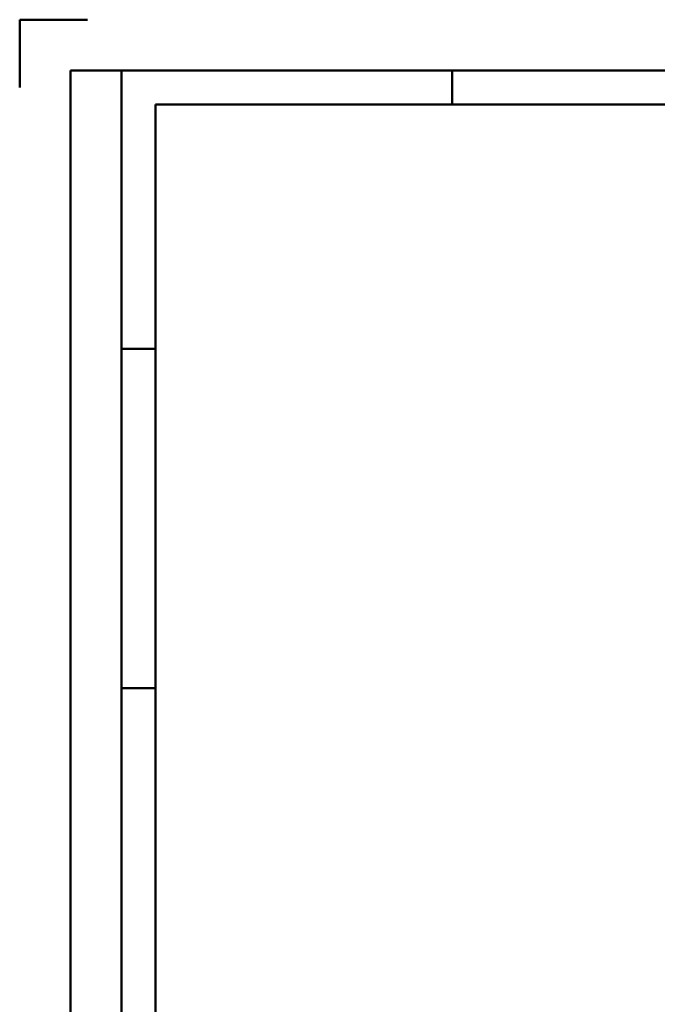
# Model space of a CAD drawing. Header units: millimetres. Extents: x 0 to 428, y 0 to 298.
# Tile 7 of 34: x 0 to 94, y 152 to 297. Entities that reach past the tile are written whole.
import ezdxf

# ---------------------------------------------------------------- set-up
doc = ezdxf.new("R2010")
doc.units = ezdxf.units.MM
doc.layers.add('am_0', color=7, linetype='Continuous', lineweight=50)
doc.layers.add('am_6', color=2, linetype='Continuous', lineweight=35)

# ---------------------------------------------------------------- blocks, each defined once
blk = doc.blocks.new('1_Drawing_frame_0_in_150180C2125Y1N4N_300Cl0__1203')
at = {"layer": 'am_0'}
for p, q in [((0, 297), (10, 297)), ((0, 287), (0, 297)), ((7.5, 289.5), (412.5, 289.5)), ((7.5, 7.5), (7.5, 289.5)), ((15, 289.5), (15, 7.5)), ((63.75, 284.5), (63.75, 289.5)), ((20, 284.5), (407.5, 284.5)), ((20, 12.5), (20, 284.5)), ((20, 248.5), (15, 248.5)), ((20, 198.5), (15, 198.5))]:
    blk.add_line(p, q, dxfattribs=at)
at = {"layer": 'am_6', "flags": 8}
blk.add_attdef('ExcludeFromBOM', (425, 296.5), '', height=0.5, dxfattribs=at)

msp = doc.modelspace()

# ---------------------------------------------------------------- block references
msp.add_blockref('1_Drawing_frame_0_in_150180C2125Y1N4N_300Cl0__1203', (0, 0))

doc.saveas('drawing.dxf')
